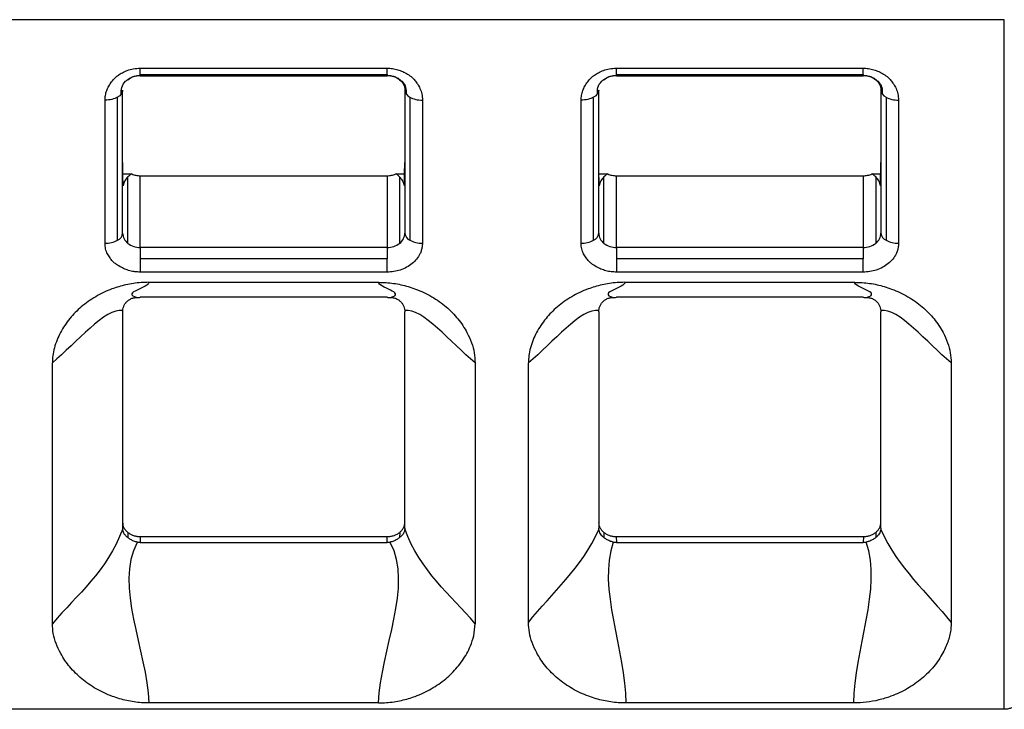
# Model space of a CAD drawing. Header units: millimetres. Extents: x 3 to 274, y 6 to 213.
# Tile 5 of 41: x 66.14 to 73.58, y 57.97 to 63.19. Entities that reach past the tile are written whole.
import ezdxf

# ---------------------------------------------------------------- set-up
doc = ezdxf.new("R2010")
doc.units = ezdxf.units.MM

msp = doc.modelspace()

# ---------------------------------------------------------------- linework, layer by layer
for p, q in [((73.5806, 63.1876), (58.7806, 63.1876)), ((73.5806, 57.9676), (73.5806, 63.1876)), ((67.0473, 62.8204), (68.9139, 62.8204)), ((67.0473, 62.7739), (68.9139, 62.7739)), ((70.6473, 62.8204), (72.5139, 62.8204)), ((70.6473, 62.7739), (72.5139, 62.7739)), ((67.0473, 62.7635), (68.9139, 62.7635)), ((70.6473, 62.7635), (72.5139, 62.7635)), ((66.9139, 61.5719), (66.9139, 62.6549)), ((69.0473, 62.6549), (69.0473, 61.5719)), ((70.5139, 61.5719), (70.5139, 62.6549)), ((72.6473, 62.6549), (72.6473, 61.5719)), ((66.7806, 61.4955), (66.7806, 62.5784)), ((66.8749, 61.5179), (66.8749, 62.6008)), ((69.0863, 62.6008), (69.0863, 61.5179)), ((69.1806, 62.5784), (69.1806, 61.4955)), ((70.3806, 61.4955), (70.3806, 62.5784)), ((70.4749, 61.5179), (70.4749, 62.6008)), ((72.6863, 62.6008), (72.6863, 61.5179)), ((72.7806, 62.5784), (72.7806, 61.4955)), ((66.9144, 62.0197), (66.9829, 62.0197)), ((68.9783, 62.0197), (69.0468, 62.0197)), ((70.5144, 62.0197), (70.5829, 62.0197)), ((72.5783, 62.0197), (72.6468, 62.0197)), ((66.953, 61.4947), (66.953, 61.9972)), ((67.0473, 61.4627), (67.0473, 62.0061)), ((67.0473, 62.0061), (68.9139, 62.0061)), ((68.9139, 62.0061), (68.9139, 61.4627)), ((69.0082, 61.9972), (69.0082, 61.4947)), ((70.553, 61.4947), (70.553, 61.9972)), ((70.6473, 61.4627), (70.6473, 62.0061)), ((70.6473, 62.0061), (72.5139, 62.0061)), ((72.5139, 62.0061), (72.5139, 61.4627)), ((72.6082, 61.9972), (72.6082, 61.4947)), ((67.0473, 61.4627), (67.0473, 61.3766)), ((68.9139, 61.4627), (67.0473, 61.4627)), ((68.9139, 61.4627), (68.9139, 61.3766)), ((70.6473, 61.4627), (70.6473, 61.3766)), ((72.5139, 61.4627), (70.6473, 61.4627)), ((72.5139, 61.4627), (72.5139, 61.3766)), ((68.9139, 61.3766), (67.0473, 61.3766)), ((68.9139, 61.277), (68.9139, 61.3766)), ((72.5139, 61.3766), (70.6473, 61.3766)), ((72.5139, 61.277), (72.5139, 61.3766)), ((68.9139, 61.277), (67.0473, 61.277)), ((72.5139, 61.277), (70.6473, 61.277)), ((67.1115, 61.1998), (68.8497, 61.1998)), ((70.7115, 61.1998), (72.4497, 61.1998)), ((68.914, 61.0861), (67.0473, 61.0861)), ((72.514, 61.0861), (70.6473, 61.0861)), ((66.9139, 60.9768), (66.9139, 59.3385)), ((69.0473, 59.3385), (69.0473, 60.9768)), ((70.5139, 60.9768), (70.5139, 59.3385)), ((72.6473, 59.3385), (72.6473, 60.9768)), ((66.3822, 58.6149), (66.3822, 60.5907)), ((69.579, 60.5907), (69.579, 58.6149)), ((69.9822, 58.6247), (69.9822, 60.5907)), ((73.179, 60.5907), (73.179, 58.6247)), ((66.9523, 59.3073), (66.9529, 59.2672)), ((67.0466, 59.2753), (68.9147, 59.2753)), ((67.0466, 59.2753), (67.0473, 59.2293)), ((68.914, 59.2293), (68.9147, 59.2753)), ((69.0089, 59.3073), (69.0083, 59.2672)), ((70.5523, 59.3073), (70.5529, 59.2674)), ((70.6466, 59.2753), (72.5147, 59.2753)), ((70.6466, 59.2753), (70.6473, 59.2293)), ((72.5147, 59.2753), (72.514, 59.2293)), ((72.6089, 59.3073), (72.6083, 59.2674)), ((67.0473, 59.2293), (68.914, 59.2293)), ((68.9363, 59.2322), (68.9379, 59.2293)), ((70.6473, 59.2293), (72.514, 59.2293)), ((68.8496, 58.0157), (67.1116, 58.0157)), ((72.4431, 58.0157), (70.7181, 58.0157)), ((73.5806, 57.9676), (58.7806, 57.9676))]:
    msp.add_line(p, q)
for centre, radius, start, end in [((66.8476, 61.5787), 0.0666, 294.13418, 354.19523), ((67.0144, 61.5742), 0.1005, 181.31937, 232.32855), ((68.9468, 61.5742), 0.1005, 307.67145, 358.68063), ((69.1136, 61.5787), 0.0666, 185.805, 245.86655), ((69.1767, 61.6888), 0.1934, 242.12554, 271.14544), ((70.4476, 61.5787), 0.0666, 294.13418, 354.19523), ((70.6144, 61.5742), 0.1005, 181.31937, 232.32855), ((72.5468, 61.5742), 0.1005, 307.67145, 358.68063), ((72.7136, 61.5787), 0.0666, 185.805, 245.86655), ((72.7767, 61.6888), 0.1934, 242.12554, 271.14544), ((67.0454, 61.6121), 0.1494, 231.78828, 270.72717), ((68.9158, 61.6121), 0.1494, 269.27281, 308.21172), ((70.6454, 61.6121), 0.1494, 231.78828, 270.72717), ((72.5158, 61.6121), 0.1494, 269.27281, 308.21172)]:
    msp.add_arc(centre, radius, start, end)
for points, knots in [([(66.7806, 62.5784), (66.7812, 62.5906), (66.7824, 62.6149), (66.7922, 62.6507), (66.8079, 62.6853), (66.8303, 62.7185), (66.8544, 62.7468), (66.882, 62.7697), (66.9129, 62.7874), (66.9499, 62.8049), (66.9957, 62.8185), (67.0295, 62.8198), (67.0473, 62.8204)], [0, 0, 0, 0, 0.101441, 0.201688, 0.302837, 0.406929, 0.515838, 0.588527, 0.673038, 0.770946, 0.879373, 1, 1, 1, 1]), ([(66.946, 62.7292), (66.9501, 62.7328), (66.9611, 62.7425), (66.9847, 62.7543), (67.0148, 62.7642), (67.0365, 62.7654), (67.0473, 62.7661)], [0, 0, 0, 0, 0.166394, 0.451166, 0.727716, 1, 1, 1, 1]), ([(68.9139, 62.8204), (68.9275, 62.8199), (68.9547, 62.8188), (68.9944, 62.8098), (69.0326, 62.7955), (69.0691, 62.7751), (69.1002, 62.7528), (69.1254, 62.7277), (69.1447, 62.6998), (69.1639, 62.666), (69.1785, 62.6248), (69.1799, 62.5944), (69.1806, 62.5784)], [0, 0, 0, 0, 0.092388, 0.18424, 0.278325, 0.377228, 0.483178, 0.558238, 0.646245, 0.748634, 0.867343, 1, 1, 1, 1]), ([(68.9139, 62.7661), (68.9247, 62.7655), (68.9464, 62.7641), (68.9766, 62.7544), (69.0001, 62.7427), (69.011, 62.733), (69.015, 62.7295)], [0, 0, 0, 0, 0.2735869, 0.5512471, 0.8370862, 1, 1, 1, 1]), ([(70.3806, 62.5784), (70.3812, 62.5906), (70.3824, 62.6149), (70.3922, 62.6507), (70.4079, 62.6853), (70.4303, 62.7185), (70.4544, 62.7468), (70.482, 62.7697), (70.5129, 62.7874), (70.5499, 62.8049), (70.5957, 62.8185), (70.6295, 62.8198), (70.6473, 62.8204)], [0, 0, 0, 0, 0.101441, 0.201688, 0.302837, 0.406929, 0.515838, 0.588527, 0.673038, 0.770946, 0.879373, 1, 1, 1, 1]), ([(70.546, 62.7292), (70.5501, 62.7328), (70.5611, 62.7425), (70.5847, 62.7543), (70.6148, 62.7642), (70.6365, 62.7654), (70.6473, 62.7661)], [0, 0, 0, 0, 0.166394, 0.451166, 0.727716, 1, 1, 1, 1]), ([(72.5139, 62.8204), (72.5275, 62.8199), (72.5547, 62.8188), (72.5944, 62.8098), (72.6326, 62.7955), (72.6691, 62.7751), (72.7002, 62.7528), (72.7254, 62.7277), (72.7447, 62.6998), (72.7639, 62.666), (72.7785, 62.6248), (72.7799, 62.5944), (72.7806, 62.5784)], [0, 0, 0, 0, 0.092388, 0.18424, 0.278325, 0.377228, 0.483178, 0.558238, 0.646245, 0.748634, 0.867343, 1, 1, 1, 1]), ([(72.5139, 62.7661), (72.5247, 62.7655), (72.5464, 62.7641), (72.5766, 62.7544), (72.6001, 62.7427), (72.611, 62.733), (72.615, 62.7295)], [0, 0, 0, 0, 0.273587, 0.551247, 0.837086, 1, 1, 1, 1]), ([(66.9034, 62.6253), (66.9032, 62.6419), (66.9028, 62.6745), (66.9232, 62.7113), (66.9426, 62.7266), (66.946, 62.7292)], [0, 0, 0, 0, 0.460466, 0.907014, 1, 1, 1, 1]), ([(69.015, 62.7295), (69.0184, 62.7267), (69.0379, 62.7112), (69.0586, 62.6745), (69.0578, 62.6418), (69.0575, 62.6253)], [0, 0, 0, 0, 0.095946, 0.541393, 1, 1, 1, 1]), ([(70.5034, 62.6253), (70.5032, 62.6419), (70.5028, 62.6745), (70.5232, 62.7113), (70.5426, 62.7266), (70.546, 62.7292)], [0, 0, 0, 0, 0.460466, 0.907014, 1, 1, 1, 1]), ([(72.615, 62.7295), (72.6184, 62.7267), (72.6379, 62.7112), (72.6586, 62.6745), (72.6578, 62.6418), (72.6575, 62.6253)], [0, 0, 0, 0, 0.095946, 0.541393, 1, 1, 1, 1]), ([(66.9035, 62.6253), (66.8999, 62.6209), (66.8924, 62.6119), (66.8808, 62.6045), (66.8749, 62.6008)], [0, 0, 0, 0, 0.494434, 1, 1, 1, 1]), ([(66.9139, 62.6549), (66.9133, 62.6499), (66.9122, 62.6399), (66.9078, 62.6299), (66.9036, 62.6254), (66.9035, 62.6253)], [0, 0, 0, 0, 0.494555, 0.989111, 1, 1, 1, 1]), ([(70.5035, 62.6253), (70.4999, 62.6209), (70.4924, 62.6119), (70.4808, 62.6045), (70.4749, 62.6008)], [0, 0, 0, 0, 0.494434, 1, 1, 1, 1]), ([(70.5139, 62.6549), (70.5133, 62.6499), (70.5122, 62.6399), (70.5078, 62.6299), (70.5036, 62.6254), (70.5035, 62.6253)], [0, 0, 0, 0, 0.494555, 0.989111, 1, 1, 1, 1]), ([(66.9169, 61.9307), (66.9164, 61.9654), (66.9155, 62.0225), (66.9147, 62.0827), (66.9144, 62.1063)], [0, 0, 0, 0, 0.607218, 1, 1, 1, 1]), ([(69.0444, 61.9307), (69.0449, 61.9654), (69.0457, 62.0225), (69.0465, 62.0827), (69.0468, 62.1063)], [0, 0, 0, 0, 0.607249, 1, 1, 1, 1]), ([(70.5169, 61.9307), (70.5164, 61.9654), (70.5155, 62.0225), (70.5147, 62.0827), (70.5144, 62.1063)], [0, 0, 0, 0, 0.6072177, 1, 1, 1, 1]), ([(72.6444, 61.9307), (72.6449, 61.9654), (72.6457, 62.0225), (72.6465, 62.0827), (72.6468, 62.1063)], [0, 0, 0, 0, 0.6072489, 1, 1, 1, 1]), ([(66.9829, 62.0197), (66.9774, 62.0164), (66.9655, 62.0091), (66.9573, 62.0014), (66.953, 61.9972)], [0, 0, 0, 0, 0.463158, 1, 1, 1, 1]), ([(68.9139, 62.0061), (68.9252, 62.0067), (68.9477, 62.0078), (68.9681, 62.0158), (68.9783, 62.0197)], [0, 0, 0, 0, 0.5, 1, 1, 1, 1]), ([(69.0082, 61.9972), (69.0039, 62.0014), (68.9958, 62.0091), (68.9839, 62.0164), (68.9783, 62.0197)], [0, 0, 0, 0, 0.536839, 1, 1, 1, 1]), ([(70.5829, 62.0197), (70.5774, 62.0164), (70.5655, 62.0091), (70.5573, 62.0014), (70.553, 61.9972)], [0, 0, 0, 0, 0.4631576, 1, 1, 1, 1]), ([(72.5139, 62.0061), (72.5252, 62.0067), (72.5477, 62.0078), (72.5681, 62.0158), (72.5783, 62.0197)], [0, 0, 0, 0, 0.5, 1, 1, 1, 1]), ([(72.6082, 61.9972), (72.6039, 62.0014), (72.5958, 62.0091), (72.5839, 62.0164), (72.5783, 62.0197)], [0, 0, 0, 0, 0.536839, 1, 1, 1, 1]), ([(66.953, 61.9972), (66.9485, 61.9924), (66.9393, 61.9823), (66.9294, 61.9663), (66.9215, 61.949), (66.9184, 61.9369), (66.9169, 61.9307)], [0, 0, 0, 0, 0.223835, 0.464554, 0.72304, 1, 1, 1, 1]), ([(69.0444, 61.9307), (69.0412, 61.9428), (69.0352, 61.9652), (69.0168, 61.9871), (69.0082, 61.9972)], [0, 0, 0, 0, 0.535502, 1, 1, 1, 1]), ([(70.553, 61.9972), (70.5485, 61.9924), (70.5393, 61.9823), (70.5294, 61.9663), (70.5215, 61.949), (70.5184, 61.9369), (70.5169, 61.9307)], [0, 0, 0, 0, 0.223835, 0.464554, 0.72304, 1, 1, 1, 1]), ([(72.6444, 61.9307), (72.6412, 61.9428), (72.6352, 61.9652), (72.6168, 61.9871), (72.6082, 61.9972)], [0, 0, 0, 0, 0.535502, 1, 1, 1, 1]), ([(67.0473, 61.277), (67.0338, 61.2775), (67.007, 61.2785), (66.9675, 61.2865), (66.9294, 61.2995), (66.8928, 61.3178), (66.8615, 61.3376), (66.8363, 61.3602), (66.817, 61.3854), (66.7976, 61.4159), (66.7827, 61.4534), (66.7813, 61.4809), (66.7806, 61.4955)], [0, 0, 0, 0, 0.096528, 0.192405, 0.290036, 0.391704, 0.499434, 0.572292, 0.658525, 0.759635, 0.872818, 1, 1, 1, 1]), ([(69.1806, 61.4955), (69.1802, 61.4864), (69.1794, 61.4683), (69.1728, 61.4413), (69.1552, 61.3955), (69.118, 61.3495), (69.0618, 61.3117), (69.0146, 61.2918), (68.9645, 61.2791), (68.9309, 61.2777), (68.9139, 61.277)], [0, 0, 0, 0, 0.079119, 0.158855, 0.240435, 0.499353, 0.626497, 0.759651, 0.878356, 1, 1, 1, 1]), ([(70.6473, 61.277), (70.6338, 61.2775), (70.607, 61.2785), (70.5675, 61.2865), (70.5294, 61.2995), (70.4928, 61.3178), (70.4615, 61.3376), (70.4363, 61.3602), (70.417, 61.3854), (70.3976, 61.4159), (70.3827, 61.4534), (70.3813, 61.4809), (70.3806, 61.4955)], [0, 0, 0, 0, 0.096528, 0.192405, 0.290036, 0.391704, 0.499434, 0.572292, 0.658525, 0.759635, 0.872818, 1, 1, 1, 1]), ([(72.7806, 61.4955), (72.7802, 61.4864), (72.7794, 61.4683), (72.7728, 61.4413), (72.7552, 61.3955), (72.718, 61.3495), (72.6618, 61.3117), (72.6146, 61.2918), (72.5645, 61.2791), (72.5309, 61.2777), (72.5139, 61.277)], [0, 0, 0, 0, 0.079119, 0.158855, 0.240435, 0.499353, 0.626497, 0.759651, 0.878356, 1, 1, 1, 1]), ([(67.1115, 61.1998), (67.092, 61.1994), (67.053, 61.1985), (66.9951, 61.1917), (66.9387, 61.1812), (66.8845, 61.1671), (66.8059, 61.1409), (66.7068, 61.0939), (66.5995, 61.0173), (66.5097, 60.9253), (66.4521, 60.8393), (66.4166, 60.7636), (66.397, 60.7054), (66.3843, 60.6466), (66.3829, 60.6087), (66.3822, 60.5907)], [0, 0, 0, 0, 0.051024, 0.102089, 0.152657, 0.202254, 0.250484, 0.374538, 0.499784, 0.620003, 0.749585, 0.810658, 0.878547, 0.94213, 1, 1, 1, 1]), ([(68.8497, 61.1998), (68.8686, 61.1994), (68.9063, 61.1987), (68.9626, 61.1923), (69.0185, 61.1822), (69.0739, 61.1678), (69.1541, 61.1411), (69.2547, 61.0938), (69.363, 61.0163), (69.453, 60.9241), (69.5144, 60.8308), (69.5532, 60.7439), (69.5749, 60.6671), (69.5776, 60.6159), (69.579, 60.5907)], [0, 0, 0, 0, 0.049326, 0.09866, 0.148383, 0.198865, 0.25046, 0.374632, 0.500154, 0.62433, 0.74977, 0.836608, 0.919491, 1, 1, 1, 1]), ([(70.7115, 61.1998), (70.692, 61.1994), (70.653, 61.1985), (70.5951, 61.1917), (70.5387, 61.1812), (70.4845, 61.1671), (70.4059, 61.1409), (70.3068, 61.0939), (70.1995, 61.0173), (70.1097, 60.9253), (70.0521, 60.8393), (70.0166, 60.7636), (69.997, 60.7054), (69.9843, 60.6466), (69.9829, 60.6087), (69.9822, 60.5907)], [0, 0, 0, 0, 0.051024, 0.102089, 0.152657, 0.202254, 0.250484, 0.374538, 0.499784, 0.620003, 0.749585, 0.810658, 0.878547, 0.94213, 1, 1, 1, 1]), ([(72.4497, 61.1998), (72.4686, 61.1994), (72.5063, 61.1987), (72.5626, 61.1923), (72.6185, 61.1822), (72.6739, 61.1678), (72.7541, 61.1411), (72.8547, 61.0938), (72.963, 61.0163), (73.053, 60.9241), (73.1144, 60.8308), (73.1532, 60.7439), (73.1749, 60.6671), (73.1776, 60.6159), (73.179, 60.5907)], [0, 0, 0, 0, 0.0493258, 0.0986603, 0.1483829, 0.1988646, 0.2504597, 0.3746316, 0.5001545, 0.6243303, 0.7497702, 0.8366077, 0.9194914, 1, 1, 1, 1]), ([(66.9144, 60.9864), (66.9154, 60.9934), (66.9174, 61.0075), (66.9256, 61.0274), (66.9371, 61.0456), (66.9477, 61.0554), (66.9529, 61.0603)], [0, 0, 0, 0, 0.250754, 0.501502, 0.751829, 1, 1, 1, 1]), ([(66.9529, 61.0603), (66.9593, 61.065), (66.9724, 61.0744), (66.9961, 61.0834), (67.0134, 61.0849), (67.0221, 61.0857)], [0, 0, 0, 0, 0.320729, 0.656608, 1, 1, 1, 1]), ([(67.0221, 61.0857), (67.0262, 61.0858), (67.0345, 61.086), (67.043, 61.086), (67.0473, 61.0861)], [0, 0, 0, 0, 0.504061, 1, 1, 1, 1]), ([(68.914, 61.0861), (68.9182, 61.086), (68.9267, 61.086), (68.935, 61.0858), (68.9392, 61.0857)], [0, 0, 0, 0, 0.495939, 1, 1, 1, 1]), ([(68.9392, 61.0857), (68.9479, 61.0849), (68.9651, 61.0834), (68.9888, 61.0744), (69.0019, 61.065), (69.0083, 61.0603)], [0, 0, 0, 0, 0.343392, 0.679271, 1, 1, 1, 1]), ([(69.0083, 61.0603), (69.0136, 61.0554), (69.0241, 61.0456), (69.0356, 61.0274), (69.0438, 61.0075), (69.0458, 60.9934), (69.0468, 60.9864)], [0, 0, 0, 0, 0.248171, 0.498498, 0.749246, 1, 1, 1, 1]), ([(70.5144, 60.9864), (70.5154, 60.9934), (70.5174, 61.0075), (70.5256, 61.0274), (70.5371, 61.0456), (70.5477, 61.0554), (70.5529, 61.0603)], [0, 0, 0, 0, 0.250754, 0.501502, 0.751829, 1, 1, 1, 1]), ([(70.5529, 61.0603), (70.5593, 61.065), (70.5724, 61.0744), (70.5961, 61.0834), (70.6134, 61.0849), (70.6221, 61.0857)], [0, 0, 0, 0, 0.320729, 0.656608, 1, 1, 1, 1]), ([(70.6221, 61.0857), (70.6262, 61.0858), (70.6345, 61.086), (70.643, 61.086), (70.6473, 61.0861)], [0, 0, 0, 0, 0.504061, 1, 1, 1, 1]), ([(72.514, 61.0861), (72.5182, 61.086), (72.5267, 61.086), (72.535, 61.0858), (72.5392, 61.0857)], [0, 0, 0, 0, 0.495939, 1, 1, 1, 1]), ([(72.5392, 61.0857), (72.5479, 61.0849), (72.5651, 61.0834), (72.5888, 61.0744), (72.6019, 61.065), (72.6083, 61.0603)], [0, 0, 0, 0, 0.343392, 0.679271, 1, 1, 1, 1]), ([(72.6083, 61.0603), (72.6136, 61.0554), (72.6241, 61.0456), (72.6356, 61.0274), (72.6438, 61.0075), (72.6458, 60.9934), (72.6468, 60.9864)], [0, 0, 0, 0, 0.248171, 0.498498, 0.749246, 1, 1, 1, 1]), ([(66.9132, 59.3845), (66.9137, 59.3772), (66.9145, 59.3629), (66.9223, 59.3423), (66.9345, 59.3233), (66.9463, 59.3127), (66.9523, 59.3073)], [0, 0, 0, 0, 0.255095, 0.500005, 0.744913, 1, 1, 1, 1]), ([(69.0089, 59.3073), (69.0149, 59.3127), (69.0267, 59.3233), (69.039, 59.3423), (69.0467, 59.3629), (69.0475, 59.3772), (69.048, 59.3845)], [0, 0, 0, 0, 0.255087, 0.499995, 0.744905, 1, 1, 1, 1]), ([(70.5132, 59.3845), (70.5137, 59.3772), (70.5145, 59.3629), (70.5223, 59.3423), (70.5345, 59.3233), (70.5463, 59.3127), (70.5523, 59.3073)], [0, 0, 0, 0, 0.255095, 0.500005, 0.744913, 1, 1, 1, 1]), ([(72.6089, 59.3073), (72.6149, 59.3127), (72.6267, 59.3233), (72.639, 59.3423), (72.6467, 59.3629), (72.6475, 59.3772), (72.648, 59.3845)], [0, 0, 0, 0, 0.255087, 0.499995, 0.744905, 1, 1, 1, 1]), ([(66.9529, 59.2672), (66.9468, 59.2726), (66.9349, 59.283), (66.9232, 59.2998), (66.9161, 59.3164), (66.9147, 59.328), (66.9141, 59.3336)], [0, 0, 0, 0, 0.278734, 0.536565, 0.775436, 1, 1, 1, 1]), ([(66.9523, 59.3073), (66.9589, 59.3024), (66.9719, 59.2927), (66.9951, 59.2827), (67.0201, 59.2764), (67.0376, 59.2757), (67.0466, 59.2753)], [0, 0, 0, 0, 0.255087, 0.4999948, 0.7449052, 1, 1, 1, 1]), ([(67.0249, 59.2322), (67.016, 59.2349), (66.9982, 59.2403), (66.9734, 59.2523), (66.9597, 59.2623), (66.9529, 59.2672)], [0, 0, 0, 0, 0.338487, 0.672914, 1, 1, 1, 1]), ([(68.9147, 59.2753), (68.9236, 59.2757), (68.9411, 59.2764), (68.9662, 59.2827), (68.9893, 59.2927), (69.0023, 59.3024), (69.0089, 59.3073)], [0, 0, 0, 0, 0.255095, 0.500005, 0.744913, 1, 1, 1, 1]), ([(69.0083, 59.2672), (69.0015, 59.2623), (68.9878, 59.2523), (68.963, 59.2403), (68.9452, 59.2349), (68.9363, 59.2322)], [0, 0, 0, 0, 0.327086, 0.661513, 1, 1, 1, 1]), ([(69.0472, 59.3336), (69.0461, 59.3261), (69.0439, 59.3104), (69.0313, 59.288), (69.0162, 59.2744), (69.0083, 59.2672)], [0, 0, 0, 0, 0.302414, 0.633126, 1, 1, 1, 1]), ([(70.5529, 59.2674), (70.5478, 59.2719), (70.5376, 59.281), (70.5261, 59.2962), (70.5177, 59.3124), (70.5156, 59.3236), (70.5145, 59.3292)], [0, 0, 0, 0, 0.242318, 0.491249, 0.744344, 1, 1, 1, 1]), ([(70.5523, 59.3073), (70.5589, 59.3024), (70.5719, 59.2927), (70.5951, 59.2827), (70.6201, 59.2764), (70.6376, 59.2757), (70.6466, 59.2753)], [0, 0, 0, 0, 0.255087, 0.499995, 0.744905, 1, 1, 1, 1]), ([(70.6239, 59.2325), (70.6149, 59.2353), (70.5972, 59.2409), (70.5728, 59.2529), (70.5594, 59.2627), (70.5529, 59.2674)], [0, 0, 0, 0, 0.345287, 0.681411, 1, 1, 1, 1]), ([(72.5147, 59.2753), (72.5236, 59.2757), (72.5411, 59.2764), (72.5662, 59.2827), (72.5893, 59.2927), (72.6023, 59.3024), (72.6089, 59.3073)], [0, 0, 0, 0, 0.255095, 0.500005, 0.744913, 1, 1, 1, 1]), ([(72.6083, 59.2674), (72.6018, 59.2627), (72.5884, 59.2529), (72.564, 59.2409), (72.5463, 59.2353), (72.5373, 59.2325)], [0, 0, 0, 0, 0.318589, 0.654713, 1, 1, 1, 1]), ([(72.6467, 59.3292), (72.6457, 59.3236), (72.6435, 59.3124), (72.6351, 59.2962), (72.6237, 59.281), (72.6134, 59.2719), (72.6083, 59.2674)], [0, 0, 0, 0, 0.255656, 0.508751, 0.757682, 1, 1, 1, 1]), ([(67.0473, 59.2293), (67.0435, 59.2294), (67.036, 59.2297), (67.0286, 59.2314), (67.0249, 59.2322)], [0, 0, 0, 0, 0.496405, 1, 1, 1, 1]), ([(68.9363, 59.2322), (68.9326, 59.2314), (68.9252, 59.2297), (68.9177, 59.2294), (68.914, 59.2293)], [0, 0, 0, 0, 0.503595, 1, 1, 1, 1]), ([(70.6473, 59.2293), (70.6434, 59.2294), (70.6355, 59.2297), (70.6278, 59.2315), (70.6239, 59.2325)], [0, 0, 0, 0, 0.496093, 1, 1, 1, 1]), ([(72.5373, 59.2325), (72.5334, 59.2315), (72.5258, 59.2297), (72.5179, 59.2294), (72.514, 59.2293)], [0, 0, 0, 0, 0.503907, 1, 1, 1, 1]), ([(67.1116, 58.0157), (67.093, 58.0161), (67.0557, 58.0169), (67, 58.0232), (66.9447, 58.0332), (66.8897, 58.0473), (66.8103, 58.0737), (66.7104, 58.1203), (66.6022, 58.1962), (66.5113, 58.2864), (66.4488, 58.3781), (66.4089, 58.4638), (66.3865, 58.5396), (66.3836, 58.5901), (66.3822, 58.6149)], [0, 0, 0, 0, 0.049193, 0.0984628, 0.1481865, 0.1987306, 0.2504446, 0.3744488, 0.5003466, 0.6247975, 0.7498592, 0.8371713, 0.9199878, 1, 1, 1, 1]), ([(68.8496, 58.0157), (68.8691, 58.0162), (68.908, 58.0172), (68.9656, 58.0243), (69.0215, 58.0348), (69.0748, 58.0486), (69.1524, 58.0743), (69.2507, 58.1207), (69.3582, 58.1952), (69.4486, 58.2859), (69.5084, 58.3712), (69.547, 58.4529), (69.5728, 58.5276), (69.5769, 58.5847), (69.579, 58.6149)], [0, 0, 0, 0, 0.051409, 0.102811, 0.153507, 0.202881, 0.250414, 0.374622, 0.500357, 0.621084, 0.749897, 0.816382, 0.902717, 1, 1, 1, 1]), ([(70.7181, 58.0157), (70.6992, 58.0161), (70.6613, 58.0169), (70.6047, 58.0232), (70.5486, 58.0333), (70.4929, 58.0476), (70.4123, 58.0743), (70.311, 58.1214), (70.2016, 58.1985), (70.1102, 58.2905), (70.0478, 58.3839), (70.0085, 58.471), (69.9864, 58.548), (69.9836, 58.5994), (69.9822, 58.6247)], [0, 0, 0, 0, 0.04931, 0.098647, 0.148386, 0.198889, 0.250507, 0.374672, 0.500256, 0.624556, 0.749816, 0.836655, 0.919509, 1, 1, 1, 1]), ([(73.179, 58.6247), (73.1785, 58.6096), (73.1775, 58.5792), (73.1697, 58.5335), (73.1572, 58.4876), (73.1395, 58.4414), (73.1071, 58.3745), (73.0509, 58.2905), (72.9598, 58.1986), (72.8502, 58.1214), (72.7378, 58.0691), (72.6324, 58.0368), (72.5383, 58.019), (72.4748, 58.0168), (72.4431, 58.0157)], [0, 0, 0, 0, 0.047986, 0.096665, 0.146408, 0.197563, 0.250451, 0.375224, 0.500249, 0.625005, 0.749597, 0.83473, 0.917631, 1, 1, 1, 1]), ([(73.6749, 58.0067), (73.6681, 58.0007), (73.6549, 57.9889), (73.631, 57.9767), (73.6061, 57.969), (73.589, 57.9681), (73.5806, 57.9676)], [0, 0, 0, 0, 0.267445, 0.522004, 0.765496, 1, 1, 1, 1])]:
    msp.add_open_spline(points, degree=3, knots=knots)
for points in [[(66.953, 62.733), (66.9777, 62.7534), (67.0124, 62.7654), (67.0473, 62.7653)], [(67.0473, 62.7739), (67.0473, 62.7836), (67.0473, 62.7999), (67.0473, 62.8204)], [(67.0473, 62.7653), (67.0473, 62.7612), (67.0473, 62.7642), (67.0473, 62.7739)], [(68.9139, 62.7739), (68.9139, 62.7836), (68.9139, 62.7999), (68.9139, 62.8204)], [(68.9139, 62.7739), (68.9139, 62.7642), (68.9139, 62.7612), (68.9139, 62.7654)], [(68.9139, 62.7654), (68.9489, 62.7654), (68.9835, 62.7535), (69.0082, 62.733)], [(70.553, 62.733), (70.5777, 62.7534), (70.6124, 62.7654), (70.6473, 62.7653)], [(70.6473, 62.7739), (70.6473, 62.7836), (70.6473, 62.7999), (70.6473, 62.8204)], [(70.6473, 62.7653), (70.6473, 62.7612), (70.6473, 62.7642), (70.6473, 62.7739)], [(72.5139, 62.7739), (72.5139, 62.7836), (72.5139, 62.7999), (72.5139, 62.8204)], [(72.5139, 62.7739), (72.5139, 62.7642), (72.5139, 62.7612), (72.5139, 62.7654)], [(72.5139, 62.7654), (72.5489, 62.7654), (72.5835, 62.7535), (72.6082, 62.733)], [(69.0082, 62.733), (69.0329, 62.7125), (69.0471, 62.6838), (69.0471, 62.6549)], [(72.6082, 62.733), (72.6329, 62.7125), (72.6471, 62.6838), (72.6471, 62.6549)], [(69.0471, 62.6549), (69.047, 62.6349), (69.0614, 62.6149), (69.0861, 62.6007)], [(72.6471, 62.6549), (72.647, 62.6349), (72.6614, 62.6149), (72.6861, 62.6007)], [(66.8749, 62.6008), (66.8503, 62.5867), (66.8155, 62.5784), (66.7806, 62.5784)], [(69.0863, 62.6008), (69.111, 62.5866), (69.1457, 62.5784), (69.1806, 62.5784)], [(70.4749, 62.6008), (70.4503, 62.5867), (70.4155, 62.5784), (70.3806, 62.5784)], [(72.6863, 62.6008), (72.711, 62.5866), (72.7457, 62.5784), (72.7806, 62.5784)], [(66.9829, 62.0197), (66.9931, 62.0158), (67.0135, 62.0078), (67.036, 62.0067), (67.0473, 62.0061)], [(70.5829, 62.0197), (70.5931, 62.0158), (70.6135, 62.0078), (70.636, 62.0067), (70.6473, 62.0061)], [(66.7806, 61.4955), (66.812, 61.4955), (66.8488, 61.5029), (66.8749, 61.5179)], [(70.3806, 61.4955), (70.412, 61.4955), (70.4488, 61.5029), (70.4749, 61.5179)], [(67.0473, 61.3766), (67.0473, 61.3404), (67.0473, 61.3027), (67.0473, 61.277)], [(70.6473, 61.3766), (70.6473, 61.3404), (70.6473, 61.3027), (70.6473, 61.277)], [(67.1115, 61.1998), (67.1197, 61.1631), (66.8957, 61.1182), (67.0221, 61.0857)], [(68.9392, 61.0857), (69.0655, 61.1182), (68.8415, 61.1631), (68.8497, 61.1998)], [(70.7115, 61.1998), (70.7197, 61.1631), (70.4957, 61.1182), (70.6221, 61.0857)], [(72.5392, 61.0857), (72.6655, 61.1182), (72.4415, 61.1631), (72.4497, 61.1998)], [(66.9144, 60.9864), (66.7825, 61.0106), (66.5648, 60.7404), (66.3822, 60.5907)], [(66.9139, 60.9768), (66.9139, 60.98), (66.9141, 60.9832), (66.9144, 60.9864)], [(69.579, 60.5907), (69.3964, 60.7404), (69.1787, 61.0106), (69.0468, 60.9864)], [(69.0468, 60.9864), (69.0471, 60.9832), (69.0473, 60.98), (69.0473, 60.9768)], [(70.5144, 60.9864), (70.3825, 61.0106), (70.1648, 60.7404), (69.9822, 60.5907)], [(70.5139, 60.9768), (70.5139, 60.98), (70.5141, 60.9832), (70.5144, 60.9864)], [(73.179, 60.5907), (72.9964, 60.7404), (72.7787, 61.0106), (72.6468, 60.9864)], [(72.6468, 60.9864), (72.6471, 60.9832), (72.6473, 60.98), (72.6473, 60.9768)], [(66.9141, 59.3336), (66.7953, 59.0092), (66.5696, 58.8398), (66.3822, 58.6149)], [(66.9141, 59.3336), (66.914, 59.3352), (66.9139, 59.3369), (66.9139, 59.3385)], [(69.0473, 59.3385), (69.0473, 59.3369), (69.0472, 59.3352), (69.0471, 59.3336)], [(69.579, 58.6149), (69.3916, 58.8398), (69.166, 59.0092), (69.0472, 59.3336)], [(69.9822, 58.6247), (70.1637, 58.8537), (70.3807, 59.031), (70.5145, 59.3292)], [(70.5145, 59.3292), (70.5141, 59.3323), (70.5139, 59.3354), (70.5139, 59.3385)], [(72.6473, 59.3385), (72.6473, 59.3354), (72.6471, 59.3323), (72.6467, 59.3292)], [(72.6467, 59.3292), (72.7805, 59.031), (72.9975, 58.8537), (73.179, 58.6247)], [(67.0233, 59.2293), (66.8459, 58.9077), (67.0983, 58.4138), (67.1116, 58.0157)], [(67.0233, 59.2293), (67.0239, 59.2303), (67.0244, 59.2312), (67.0249, 59.2322)], [(68.8496, 58.0157), (68.863, 58.4138), (69.1153, 58.9077), (68.9379, 59.2293)], [(70.6239, 59.2325), (70.4997, 58.8893), (70.7191, 58.4083), (70.7181, 58.0157)], [(72.4431, 58.0157), (72.4422, 58.4083), (72.6616, 58.8893), (72.5373, 59.2325)]]:
    msp.add_open_spline(points, degree=3)

doc.saveas('drawing.dxf')
